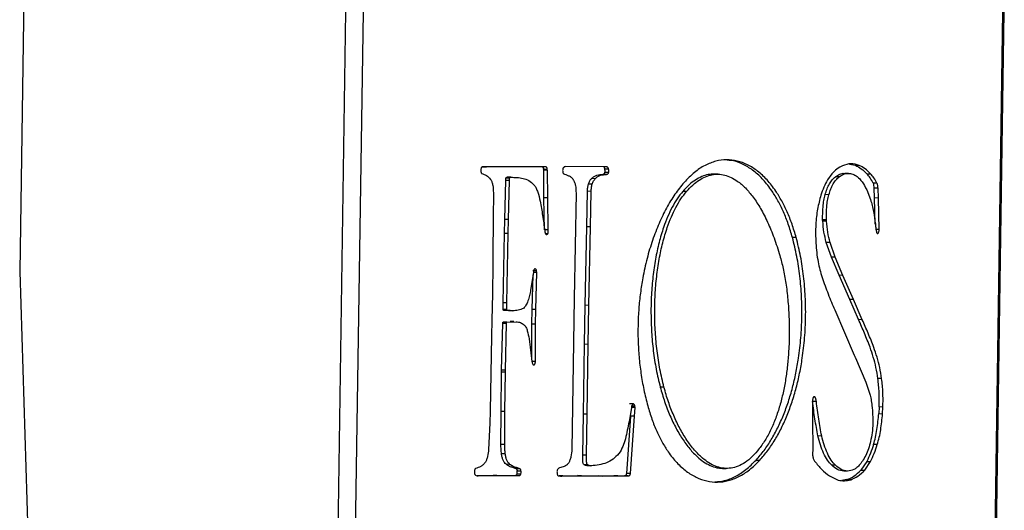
# Model space of a CAD drawing. Header units: millimetres. Extents: x 226 to 954, y 75 to 822.
# Tile 54 of 127: x 356 to 379, y 410 to 422. Entities that reach past the tile are written whole.
import ezdxf

# ---------------------------------------------------------------- set-up
doc = ezdxf.new("R2010")
doc.units = ezdxf.units.MM

msp = doc.modelspace()

# ---------------------------------------------------------------- linework, layer by layer
at = {"color": 179, "linetype": 'Continuous', "lineweight": 25}
for p, q in [((356.244, 442.721), (355.836, 415.774)), ((363.118, 405.226), (363.368, 421.77)), ((363.523, 405.22), (363.773, 421.764)), ((378.525, 421.764), (378.275, 405.22)), ((378.455, 414.486), (378.565, 421.765)), ((374.988, 418.252), (375.129, 418.224)), ((375.129, 418.224), (375.216, 418.222)), ((366.522, 418.189), (366.609, 418.187)), ((366.969, 418.187), (366.527, 418.19)), ((367.243, 418.185), (366.969, 418.187)), ((367.832, 418.187), (367.243, 418.185)), ((367.985, 418.19), (367.832, 418.187)), ((367.933, 418.108), (367.93, 418.139)), ((367.93, 418.139), (368.016, 418.137)), ((367.938, 417.476), (367.933, 418.108)), ((368.02, 418.106), (367.933, 418.108)), ((368.02, 418.106), (368.016, 418.137)), ((368.025, 417.474), (368.02, 418.106)), ((369.326, 418.185), (368.43, 418.193)), ((369.381, 418.012), (369.294, 418.014)), ((369.431, 418.057), (369.344, 418.058)), ((369.431, 418.135), (369.345, 418.137)), ((371.957, 418.018), (371.87, 418.019)), ((374.582, 418.023), (374.482, 417.885)), ((374.97, 418.036), (374.884, 418.038)), ((375.391, 418.027), (375.478, 418.025)), ((367.035, 416.97), (367.056, 417.874)), ((367.056, 417.874), (367.059, 417.927)), ((367.142, 417.873), (367.056, 417.874)), ((367.146, 417.925), (367.059, 417.927)), ((367.176, 417.949), (367.089, 417.95)), ((367.121, 416.969), (367.142, 417.873)), ((367.142, 417.873), (367.146, 417.925)), ((369.051, 417.789), (368.965, 417.791)), ((369.123, 417.915), (369.037, 417.917)), ((374.752, 417.959), (374.665, 417.961)), ((375.626, 417.813), (375.54, 417.814)), ((366.772, 417.587), (366.769, 417.003)), ((368.679, 417.582), (368.635, 415.152)), ((368.925, 416.803), (368.942, 417.623)), ((369.029, 417.621), (368.942, 417.623)), ((369.011, 416.801), (369.029, 417.621)), ((371.229, 417.62), (371.143, 417.621)), ((374.516, 417.544), (374.43, 417.546)), ((375.388, 417.658), (375.478, 417.433)), ((375.571, 417.469), (375.563, 417.698)), ((375.65, 417.696), (375.563, 417.698)), ((375.658, 417.467), (375.65, 417.696)), ((367.952, 416.737), (367.938, 417.476)), ((368.025, 417.474), (367.938, 417.476)), ((368.039, 416.735), (368.025, 417.474)), ((375.587, 416.868), (375.571, 417.469)), ((375.658, 417.467), (375.571, 417.469)), ((375.677, 416.738), (375.658, 417.467)), ((366.769, 417.003), (366.759, 416.135)), ((367.028, 416.648), (367.035, 416.97)), ((367.121, 416.969), (367.035, 416.97)), ((367.115, 416.646), (367.121, 416.969)), ((374.458, 416.962), (374.371, 416.964)), ((374.462, 416.935), (374.375, 416.937)), ((366.994, 415.052), (367.028, 416.648)), ((367.115, 416.646), (367.028, 416.648)), ((367.081, 415.051), (367.115, 416.646)), ((368.039, 416.735), (367.952, 416.737)), ((368.024, 416.641), (367.98, 416.642)), ((368.888, 414.992), (368.925, 416.803)), ((369.011, 416.801), (368.925, 416.803)), ((368.974, 414.99), (369.011, 416.801)), ((375.677, 416.738), (375.591, 416.74)), ((373.761, 416.554), (373.674, 416.555)), ((374.573, 416.102), (374.455, 416.445)), ((374.542, 416.443), (374.455, 416.445)), ((374.659, 416.1), (374.542, 416.443)), ((366.759, 415.936), (366.75, 415.26)), ((366.759, 416.135), (366.759, 415.936)), ((374.752, 415.684), (374.573, 416.102)), ((374.659, 416.1), (374.573, 416.102)), ((374.839, 415.683), (374.659, 416.1)), ((355.836, 415.774), (356.169, 404.944)), ((367.701, 415.794), (367.631, 415.344)), ((367.77, 415.787), (367.683, 415.789)), ((367.774, 415.748), (367.688, 415.749)), ((367.751, 414.896), (367.774, 415.748)), ((367.774, 415.748), (367.77, 415.787)), ((367.665, 414.897), (367.686, 415.699)), ((374.996, 415.128), (374.752, 415.684)), ((374.839, 415.683), (374.752, 415.684)), ((375.083, 415.126), (374.839, 415.683)), ((366.75, 415.26), (366.738, 414.649)), ((366.993, 414.898), (366.994, 415.052)), ((367.081, 415.051), (366.994, 415.052)), ((367.08, 414.896), (367.081, 415.051)), ((368.635, 415.152), (368.613, 413.63)), ((375.2, 414.662), (374.996, 415.128)), ((375.083, 415.126), (374.996, 415.128)), ((375.286, 414.66), (375.083, 415.126)), ((367.08, 414.896), (366.993, 414.898)), ((367.117, 414.87), (367.011, 414.874)), ((367.097, 414.872), (367.011, 414.874)), ((367.117, 414.87), (367.203, 414.868)), ((367.659, 414.556), (367.665, 414.897)), ((367.751, 414.896), (367.665, 414.897)), ((367.745, 414.555), (367.751, 414.896)), ((368.873, 414.093), (368.888, 414.992)), ((368.974, 414.99), (368.888, 414.992)), ((368.959, 414.091), (368.974, 414.99)), ((374.651, 414.885), (375.098, 413.839)), ((366.738, 414.649), (366.731, 414.282)), ((366.962, 413.498), (366.987, 414.575)), ((367.074, 414.573), (366.987, 414.575)), ((366.996, 414.604), (367.155, 414.611)), ((367.083, 414.602), (366.996, 414.604)), ((367.049, 413.496), (367.074, 414.573)), ((367.083, 414.602), (367.299, 414.613)), ((367.242, 414.616), (367.155, 414.618)), ((375.286, 414.66), (375.2, 414.662)), ((367.656, 413.743), (367.659, 414.556)), ((367.745, 414.555), (367.659, 414.556)), ((367.742, 413.693), (367.745, 414.555)), ((378.315, 405.221), (378.455, 414.486)), ((366.731, 414.282), (366.695, 412.545)), ((368.848, 412.482), (368.873, 414.093)), ((368.959, 414.091), (368.873, 414.093)), ((368.935, 412.48), (368.959, 414.091)), ((367.742, 413.693), (367.655, 413.695)), ((375.127, 413.778), (375.367, 413.216)), ((366.952, 412.539), (366.962, 413.448)), ((366.962, 413.448), (366.962, 413.498)), ((367.049, 413.496), (366.962, 413.498)), ((367.048, 413.447), (366.962, 413.448)), ((367.038, 412.537), (367.048, 413.447)), ((367.048, 413.447), (367.049, 413.496)), ((367.692, 413.617), (367.713, 413.617)), ((368.613, 413.63), (368.584, 411.672)), ((375.367, 413.216), (375.465, 412.921)), ((375.734, 413.299), (375.648, 413.3)), ((370.709, 413.103), (370.622, 413.105)), ((374.14, 412.807), (374.141, 412.307)), ((374.226, 412.772), (374.14, 412.774)), ((374.197, 412.871), (374.159, 412.871)), ((366.695, 412.545), (366.688, 412.272)), ((366.946, 411.782), (366.952, 412.539)), ((367.038, 412.537), (366.952, 412.539)), ((367.033, 411.78), (367.038, 412.537)), ((369.97, 412.675), (369.912, 412.356)), ((369.999, 412.717), (369.913, 412.719)), ((369.95, 412.672), (370.036, 412.67)), ((370.041, 412.631), (369.954, 412.633)), ((370.028, 412.434), (370.041, 412.631)), ((370.041, 412.631), (370.036, 412.67)), ((375.677, 412.646), (375.668, 412.492)), ((375.763, 412.644), (375.677, 412.646)), ((375.755, 412.49), (375.763, 412.644)), ((368.837, 411.535), (368.848, 412.482)), ((368.935, 412.48), (368.848, 412.482)), ((368.923, 411.533), (368.935, 412.48)), ((369.849, 411.108), (369.941, 412.436)), ((369.935, 411.106), (370.028, 412.434)), ((370.028, 412.434), (369.941, 412.436)), ((374.141, 412.307), (374.142, 411.692)), ((375.668, 412.492), (375.755, 412.49)), ((366.688, 412.272), (366.662, 411.665)), ((374.35, 411.974), (374.263, 411.976)), ((367.033, 411.78), (366.946, 411.782)), ((374.142, 411.692), (374.14, 411.533)), ((375.633, 411.78), (375.546, 411.782)), ((367.046, 411.562), (366.959, 411.564)), ((368.923, 411.533), (368.837, 411.535)), ((372.836, 411.42), (372.923, 411.418)), ((375.39, 411.39), (375.256, 411.188)), ((375.39, 411.39), (375.476, 411.389)), ((367.151, 411.321), (367.064, 411.323)), ((367.384, 411.219), (367.297, 411.22)), ((367.32, 411.173), (367.407, 411.172)), ((368.95, 411.306), (368.863, 411.307)), ((368.929, 411.291), (369.015, 411.289)), ((372.061, 411.229), (372.148, 411.228)), ((374.667, 411.301), (374.58, 411.303)), ((374.944, 411.163), (374.858, 411.165)), ((375.256, 411.188), (375.342, 411.187)), ((375.342, 411.187), (375.476, 411.389)), ((366.395, 411.061), (366.764, 411.063)), ((366.417, 411.059), (366.851, 411.062)), ((366.764, 411.063), (367.279, 411.061)), ((366.851, 411.062), (366.764, 411.063)), ((366.851, 411.062), (367.365, 411.059)), ((367.365, 411.059), (367.279, 411.061)), ((367.403, 411.096), (367.317, 411.097)), ((368.375, 411.054), (368.289, 411.056)), ((368.295, 411.056), (368.716, 411.061)), ((368.382, 411.054), (368.802, 411.059)), ((368.716, 411.061), (369.202, 411.053)), ((368.802, 411.059), (368.716, 411.061)), ((368.802, 411.059), (369.289, 411.051)), ((369.202, 411.053), (369.555, 411.058)), ((369.289, 411.051), (369.202, 411.053)), ((369.289, 411.051), (369.641, 411.056)), ((369.555, 411.058), (369.797, 411.056)), ((369.641, 411.056), (369.555, 411.058)), ((369.641, 411.056), (369.883, 411.054)), ((369.883, 411.054), (369.797, 411.056)), ((369.935, 411.106), (369.849, 411.108)), ((374.528, 411.054), (374.73, 410.958)), ((374.932, 410.968), (374.816, 410.948)), ((375.019, 410.966), (374.932, 410.968))]:
    msp.add_line(p, q, dxfattribs=at)
for points, knots in [([(373.761, 416.554), (373.73, 416.658), (373.668, 416.867), (373.555, 417.15), (373.429, 417.406), (373.275, 417.658), (373.09, 417.894), (372.872, 418.097), (372.641, 418.243), (372.4, 418.332), (372.153, 418.36), (371.903, 418.327), (371.654, 418.229), (371.407, 418.069), (371.252, 417.909), (371.174, 417.827)], [0, 0, 0, 0, 0.062326, 0.123957, 0.185191, 0.246261, 0.327687, 0.409377, 0.491482, 0.574091, 0.657289, 0.741197, 0.826026, 0.912123, 1, 1, 1, 1]), ([(373.674, 416.555), (373.643, 416.66), (373.582, 416.869), (373.469, 417.152), (373.343, 417.408), (373.189, 417.66), (373.004, 417.896), (372.786, 418.099), (372.554, 418.244), (372.331, 418.331), (372.185, 418.341), (372.121, 418.346)], [0, 0, 0, 0, 0.097497, 0.193907, 0.289698, 0.385229, 0.512605, 0.640394, 0.768832, 0.89806, 1, 1, 1, 1]), ([(374.829, 418.212), (374.786, 418.191), (374.7, 418.148), (374.621, 418.064), (374.582, 418.023)], [0, 0, 0, 0, 0.499995, 1, 1, 1, 1]), ([(375.216, 418.222), (375.152, 418.243), (375.023, 418.283), (374.894, 418.236), (374.829, 418.212)], [0, 0, 0, 0, 0.4999999, 1, 1, 1, 1]), ([(375.129, 418.224), (375.175, 418.2), (375.266, 418.153), (375.349, 418.069), (375.391, 418.027)], [0, 0, 0, 0, 0.499998, 1, 1, 1, 1]), ([(375.478, 418.025), (375.436, 418.067), (375.352, 418.151), (375.261, 418.199), (375.216, 418.222)], [0, 0, 0, 0, 0.500001, 1, 1, 1, 1]), ([(366.486, 418.153), (366.484, 418.143), (366.48, 418.123), (366.48, 418.101), (366.481, 418.09)], [0, 0, 0, 0, 0.49999, 1, 1, 1, 1]), ([(366.481, 418.09), (366.481, 418.084), (366.483, 418.072), (366.488, 418.056), (366.495, 418.042), (366.5, 418.036), (366.503, 418.033)], [0, 0, 0, 0, 0.249988, 0.5, 0.750019, 1, 1, 1, 1]), ([(366.527, 418.19), (366.519, 418.188), (366.508, 418.185), (366.496, 418.174), (366.49, 418.164), (366.488, 418.157), (366.486, 418.153)], [0, 0, 0, 0, 0.495841, 0.735841, 0.861773, 1, 1, 1, 1]), ([(366.503, 418.033), (366.54, 418.021), (366.612, 417.999), (366.676, 417.932), (366.708, 417.899)], [0, 0, 0, 0, 0.503165, 1, 1, 1, 1]), ([(367.898, 418.192), (367.902, 418.19), (367.909, 418.186), (367.918, 418.174), (367.925, 418.158), (367.928, 418.146), (367.93, 418.139)], [0, 0, 0, 0, 0.2500084, 0.5000034, 0.7499948, 1, 1, 1, 1]), ([(368.016, 418.137), (368.015, 418.144), (368.012, 418.157), (368.004, 418.172), (367.995, 418.184), (367.988, 418.188), (367.985, 418.19)], [0, 0, 0, 0, 0.2500099, 0.4999914, 0.750009, 1, 1, 1, 1]), ([(368.383, 418.166), (368.381, 418.163), (368.376, 418.155), (368.371, 418.133), (368.369, 418.103), (368.371, 418.071), (368.376, 418.047), (368.381, 418.038), (368.384, 418.033)], [0, 0, 0, 0, 0.115198, 0.23029, 0.468558, 0.72928, 0.861037, 1, 1, 1, 1]), ([(368.43, 418.193), (368.422, 418.191), (368.405, 418.187), (368.39, 418.173), (368.383, 418.166)], [0, 0, 0, 0, 0.500004, 1, 1, 1, 1]), ([(368.384, 418.033), (368.424, 418.016), (368.483, 417.991), (368.564, 417.96), (368.598, 417.914), (368.615, 417.891)], [0, 0, 0, 0, 0.501464, 0.750923, 1, 1, 1, 1]), ([(369.037, 417.917), (369.056, 417.935), (369.096, 417.971), (369.183, 418.008), (369.249, 418.011), (369.294, 418.014)], [0, 0, 0, 0, 0.244907, 0.492449, 1, 1, 1, 1]), ([(369.123, 417.915), (369.143, 417.933), (369.183, 417.969), (369.27, 418.006), (369.336, 418.01), (369.381, 418.012)], [0, 0, 0, 0, 0.244903, 0.492445, 1, 1, 1, 1]), ([(369.294, 418.014), (369.303, 418.015), (369.317, 418.018), (369.333, 418.032), (369.34, 418.045), (369.343, 418.054), (369.344, 418.058)], [0, 0, 0, 0, 0.493185, 0.732751, 0.859742, 1, 1, 1, 1]), ([(369.345, 418.137), (369.342, 418.144), (369.338, 418.159), (369.33, 418.173), (369.324, 418.177), (369.322, 418.178)], [0, 0, 0, 0, 0.428221, 0.811977, 1, 1, 1, 1]), ([(369.342, 418.187), (369.34, 418.187), (369.338, 418.187), (369.334, 418.185), (369.33, 418.185), (369.328, 418.185), (369.326, 418.185)], [0, 0, 0, 0, 0.319621, 0.487939, 0.661976, 1, 1, 1, 1]), ([(369.431, 418.135), (369.429, 418.143), (369.425, 418.158), (369.415, 418.173), (369.404, 418.182), (369.379, 418.19), (369.359, 418.188), (369.342, 418.187)], [0, 0, 0, 0, 0.136386, 0.2586281, 0.3783879, 0.501427, 1, 1, 1, 1]), ([(369.344, 418.058), (369.346, 418.064), (369.348, 418.077), (369.349, 418.104), (369.346, 418.124), (369.345, 418.137)], [0, 0, 0, 0, 0.247962, 0.502119, 1, 1, 1, 1]), ([(369.381, 418.012), (369.39, 418.014), (369.404, 418.016), (369.419, 418.03), (369.427, 418.043), (369.43, 418.052), (369.431, 418.057)], [0, 0, 0, 0, 0.49318, 0.732762, 0.859753, 1, 1, 1, 1]), ([(369.431, 418.057), (369.432, 418.063), (369.435, 418.075), (369.435, 418.103), (369.433, 418.122), (369.431, 418.135)], [0, 0, 0, 0, 0.247983, 0.502128, 1, 1, 1, 1]), ([(371.87, 418.018), (371.823, 418.017), (371.727, 418.014), (371.58, 417.967), (371.432, 417.888), (371.284, 417.775), (371.19, 417.673), (371.143, 417.621)], [0, 0, 0, 0, 0.1854077, 0.3824716, 0.5827861, 0.7880453, 1, 1, 1, 1]), ([(371.229, 417.62), (371.277, 417.671), (371.371, 417.773), (371.518, 417.886), (371.667, 417.966), (371.816, 418.011), (371.965, 418.023), (372.112, 418.002), (372.259, 417.949), (372.419, 417.854), (372.591, 417.706), (372.772, 417.492), (372.944, 417.226), (373.105, 416.91), (373.255, 416.548), (373.341, 416.277), (373.385, 416.139)], [0, 0, 0, 0, 0.062607, 0.123238, 0.182408, 0.240617, 0.298343, 0.356028, 0.414078, 0.472852, 0.552872, 0.635394, 0.720956, 0.810001, 0.902905, 1, 1, 1, 1]), ([(374.665, 417.961), (374.698, 417.981), (374.766, 418.024), (374.841, 418.043), (374.88, 418.037), (374.884, 418.036)], [0, 0, 0, 0, 0.46498, 0.952768, 1, 1, 1, 1]), ([(374.752, 417.959), (374.785, 417.98), (374.853, 418.024), (374.96, 418.041), (375.067, 418.029), (375.134, 417.987), (375.167, 417.967)], [0, 0, 0, 0, 0.243715, 0.49938, 0.755276, 1, 1, 1, 1]), ([(375.54, 417.814), (375.517, 417.856), (375.471, 417.938), (375.418, 417.998), (375.391, 418.027)], [0, 0, 0, 0, 0.504127, 1, 1, 1, 1]), ([(375.626, 417.813), (375.604, 417.854), (375.558, 417.936), (375.504, 417.996), (375.478, 418.025)], [0, 0, 0, 0, 0.504128, 1, 1, 1, 1]), ([(366.708, 417.899), (366.719, 417.879), (366.741, 417.84), (366.765, 417.732), (366.769, 417.645), (366.772, 417.587)], [0, 0, 0, 0, 0.254379, 0.499677, 1, 1, 1, 1]), ([(367.059, 417.927), (367.06, 417.93), (367.061, 417.935), (367.066, 417.942), (367.075, 417.947), (367.084, 417.949), (367.089, 417.95)], [0, 0, 0, 0, 0.131366, 0.251814, 0.496019, 1, 1, 1, 1]), ([(367.146, 417.925), (367.146, 417.928), (367.148, 417.933), (367.152, 417.94), (367.162, 417.946), (367.17, 417.948), (367.176, 417.949)], [0, 0, 0, 0, 0.131395, 0.25184, 0.495995, 1, 1, 1, 1]), ([(367.176, 417.949), (367.223, 417.947), (367.317, 417.943), (367.455, 417.927), (367.591, 417.884), (367.672, 417.806), (367.713, 417.768)], [0, 0, 0, 0, 0.25495, 0.50917, 0.757009, 1, 1, 1, 1]), ([(367.713, 417.768), (367.728, 417.746), (367.76, 417.7), (367.808, 417.576), (367.833, 417.469), (367.849, 417.398)], [0, 0, 0, 0, 0.249298, 0.501684, 1, 1, 1, 1]), ([(368.615, 417.891), (368.626, 417.872), (368.649, 417.835), (368.673, 417.727), (368.676, 417.641), (368.679, 417.582)], [0, 0, 0, 0, 0.2560155, 0.4992889, 1, 1, 1, 1]), ([(368.942, 417.623), (368.944, 417.653), (368.946, 417.711), (368.959, 417.764), (368.965, 417.791)], [0, 0, 0, 0, 0.509461, 1, 1, 1, 1]), ([(368.965, 417.791), (368.975, 417.817), (368.995, 417.868), (369.023, 417.901), (369.037, 417.917)], [0, 0, 0, 0, 0.516153, 1, 1, 1, 1]), ([(369.029, 417.621), (369.03, 417.651), (369.033, 417.709), (369.045, 417.763), (369.051, 417.789)], [0, 0, 0, 0, 0.50947, 1, 1, 1, 1]), ([(369.051, 417.789), (369.062, 417.815), (369.082, 417.866), (369.11, 417.899), (369.123, 417.915)], [0, 0, 0, 0, 0.516146, 1, 1, 1, 1]), ([(371.174, 417.827), (371.102, 417.74), (370.959, 417.565), (370.766, 417.245), (370.592, 416.889), (370.441, 416.497), (370.314, 416.075), (370.223, 415.664), (370.162, 415.276), (370.125, 414.916), (370.107, 414.549), (370.108, 414.175), (370.13, 413.797), (370.175, 413.418), (370.241, 413.037), (370.303, 412.794), (370.335, 412.67)], [0, 0, 0, 0, 0.082782, 0.164991, 0.246654, 0.327807, 0.40854, 0.489041, 0.549477, 0.610176, 0.671408, 0.733516, 0.796916, 0.862091, 0.929588, 1, 1, 1, 1]), ([(374.482, 417.885), (374.454, 417.831), (374.397, 417.724), (374.353, 417.597), (374.331, 417.534)], [0, 0, 0, 0, 0.50449, 1, 1, 1, 1]), ([(374.43, 417.546), (374.444, 417.591), (374.472, 417.683), (374.528, 417.798), (374.592, 417.895), (374.641, 417.939), (374.665, 417.961)], [0, 0, 0, 0, 0.250002, 0.500001, 0.749998, 1, 1, 1, 1]), ([(374.516, 417.544), (374.53, 417.59), (374.558, 417.681), (374.615, 417.796), (374.679, 417.893), (374.728, 417.937), (374.752, 417.959)], [0, 0, 0, 0, 0.2500014, 0.5000012, 0.7500048, 1, 1, 1, 1]), ([(375.167, 417.967), (375.207, 417.928), (375.289, 417.849), (375.355, 417.723), (375.388, 417.658)], [0, 0, 0, 0, 0.488073, 1, 1, 1, 1]), ([(375.563, 417.698), (375.562, 417.719), (375.559, 417.75), (375.551, 417.79), (375.544, 417.806), (375.54, 417.814)], [0, 0, 0, 0, 0.493804, 0.739891, 1, 1, 1, 1]), ([(375.65, 417.696), (375.648, 417.717), (375.646, 417.749), (375.638, 417.789), (375.63, 417.805), (375.626, 417.813)], [0, 0, 0, 0, 0.493795, 0.739901, 1, 1, 1, 1]), ([(371.143, 417.621), (371.099, 417.567), (371.012, 417.458), (370.896, 417.258), (370.79, 417.037), (370.687, 416.766), (370.59, 416.441), (370.508, 416.059), (370.45, 415.655), (370.415, 415.235), (370.405, 414.805), (370.419, 414.37), (370.459, 413.937), (370.524, 413.509), (370.589, 413.24), (370.622, 413.105)], [0, 0, 0, 0, 0.059928, 0.119268, 0.178441, 0.237774, 0.317511, 0.398317, 0.480372, 0.56373, 0.648375, 0.734277, 0.821441, 0.909948, 1, 1, 1, 1]), ([(370.709, 413.103), (370.676, 413.239), (370.611, 413.508), (370.546, 413.935), (370.506, 414.368), (370.491, 414.803), (370.502, 415.233), (370.536, 415.653), (370.595, 416.057), (370.677, 416.439), (370.773, 416.765), (370.877, 417.035), (370.982, 417.257), (371.099, 417.456), (371.186, 417.565), (371.229, 417.62)], [0, 0, 0, 0, 0.090051, 0.178558, 0.265722, 0.351625, 0.43627, 0.519627, 0.601682, 0.682488, 0.762225, 0.821558, 0.880731, 0.940072, 1, 1, 1, 1]), ([(374.331, 417.534), (374.303, 417.428), (374.245, 417.216), (374.224, 416.98), (374.213, 416.861)], [0, 0, 0, 0, 0.495518, 1, 1, 1, 1]), ([(374.371, 416.964), (374.372, 417.066), (374.372, 417.218), (374.396, 417.414), (374.419, 417.503), (374.43, 417.546)], [0, 0, 0, 0, 0.510065, 0.759074, 1, 1, 1, 1]), ([(374.458, 416.962), (374.458, 417.064), (374.458, 417.216), (374.483, 417.412), (374.505, 417.501), (374.516, 417.544)], [0, 0, 0, 0, 0.510062, 0.75907, 1, 1, 1, 1]), ([(367.849, 417.398), (367.869, 417.286), (367.91, 417.062), (367.941, 416.831), (367.956, 416.714)], [0, 0, 0, 0, 0.497744, 1, 1, 1, 1]), ([(375.478, 417.433), (375.502, 417.342), (375.55, 417.161), (375.575, 416.962), (375.588, 416.863)], [0, 0, 0, 0, 0.5021988, 1, 1, 1, 1]), ([(374.213, 416.861), (374.211, 416.788), (374.207, 416.644), (374.213, 416.501), (374.216, 416.43)], [0, 0, 0, 0, 0.504198, 1, 1, 1, 1]), ([(374.375, 416.937), (374.375, 416.937), (374.375, 416.939), (374.375, 416.942), (374.374, 416.946), (374.372, 416.95), (374.37, 416.953), (374.37, 416.955), (374.37, 416.957), (374.37, 416.958), (374.37, 416.961), (374.371, 416.962), (374.371, 416.964)], [0, 0, 0, 0, 0.074817, 0.143078, 0.27321, 0.533822, 0.650148, 0.701382, 0.748931, 0.796431, 0.849894, 1, 1, 1, 1]), ([(374.455, 416.445), (374.435, 416.522), (374.396, 416.677), (374.382, 416.85), (374.375, 416.937)], [0, 0, 0, 0, 0.498084, 1, 1, 1, 1]), ([(374.462, 416.935), (374.462, 416.936), (374.462, 416.937), (374.462, 416.94), (374.461, 416.945), (374.458, 416.949), (374.457, 416.952), (374.456, 416.955), (374.456, 416.957), (374.457, 416.959), (374.457, 416.961), (374.458, 416.962)], [0, 0, 0, 0, 0.07475, 0.143178, 0.273373, 0.53407, 0.701201, 0.748873, 0.796404, 0.849917, 1, 1, 1, 1]), ([(374.542, 416.443), (374.522, 416.52), (374.483, 416.675), (374.469, 416.848), (374.462, 416.935)], [0, 0, 0, 0, 0.498089, 1, 1, 1, 1]), ([(375.588, 416.863), (375.591, 416.83), (375.598, 416.764), (375.612, 416.702), (375.618, 416.672)], [0, 0, 0, 0, 0.504698, 1, 1, 1, 1]), ([(367.956, 416.714), (367.958, 416.698), (367.962, 416.675), (367.97, 416.65), (367.976, 416.639), (367.979, 416.635), (367.981, 416.633)], [0, 0, 0, 0, 0.497589, 0.748058, 0.872172, 1, 1, 1, 1]), ([(367.981, 416.633), (367.985, 416.631), (367.992, 416.626), (368.003, 416.625), (368.014, 416.63), (368.02, 416.637), (368.024, 416.641)], [0, 0, 0, 0, 0.250007, 0.499996, 0.749994, 1, 1, 1, 1]), ([(368.024, 416.641), (368.027, 416.647), (368.033, 416.659), (368.038, 416.692), (368.039, 416.718), (368.039, 416.735)], [0, 0, 0, 0, 0.247419, 0.484584, 1, 1, 1, 1]), ([(375.618, 416.672), (375.62, 416.668), (375.623, 416.66), (375.63, 416.652), (375.638, 416.647), (375.643, 416.647), (375.646, 416.648)], [0, 0, 0, 0, 0.250013, 0.49999, 0.749975, 1, 1, 1, 1]), ([(375.646, 416.648), (375.65, 416.652), (375.658, 416.662), (375.668, 416.684), (375.675, 416.71), (375.676, 416.729), (375.677, 416.738)], [0, 0, 0, 0, 0.250005, 0.499999, 0.750013, 1, 1, 1, 1]), ([(372.836, 411.42), (372.898, 411.492), (373.02, 411.634), (373.187, 411.886), (373.336, 412.159), (373.468, 412.452), (373.582, 412.762), (373.678, 413.087), (373.757, 413.424), (373.824, 413.809), (373.874, 414.242), (373.897, 414.72), (373.889, 415.197), (373.849, 415.668), (373.781, 416.127), (373.71, 416.412), (373.674, 416.555)], [0, 0, 0, 0, 0.071139, 0.139713, 0.206155, 0.270855, 0.33416, 0.39637, 0.45774, 0.518487, 0.598799, 0.678679, 0.758434, 0.838352, 0.91875, 1, 1, 1, 1]), ([(372.923, 411.418), (372.985, 411.491), (373.107, 411.632), (373.274, 411.884), (373.423, 412.157), (373.555, 412.45), (373.668, 412.76), (373.765, 413.085), (373.843, 413.423), (373.911, 413.807), (373.961, 414.24), (373.984, 414.718), (373.976, 415.196), (373.936, 415.666), (373.868, 416.125), (373.797, 416.41), (373.761, 416.554)], [0, 0, 0, 0, 0.071138, 0.139713, 0.206155, 0.270855, 0.33416, 0.39637, 0.45774, 0.518487, 0.598798, 0.678679, 0.758433, 0.838353, 0.918749, 1, 1, 1, 1]), ([(374.216, 416.43), (374.221, 416.356), (374.23, 416.208), (374.254, 416.069), (374.266, 415.999)], [0, 0, 0, 0, 0.5000007, 1, 1, 1, 1]), ([(373.385, 416.139), (373.411, 416.041), (373.466, 415.837), (373.526, 415.496), (373.571, 415.122), (373.598, 414.723), (373.604, 414.306), (373.589, 413.915), (373.557, 413.56), (373.513, 413.243), (373.452, 412.933), (373.374, 412.634), (373.277, 412.349), (373.161, 412.083), (373.024, 411.837), (372.92, 411.701), (372.867, 411.631)], [0, 0, 0, 0, 0.066476, 0.138527, 0.215116, 0.295168, 0.377682, 0.46182, 0.525644, 0.589937, 0.654727, 0.720213, 0.786786, 0.855045, 0.925789, 1, 1, 1, 1]), ([(374.266, 415.999), (374.279, 415.936), (374.305, 415.811), (374.34, 415.695), (374.357, 415.637)], [0, 0, 0, 0, 0.497111, 1, 1, 1, 1]), ([(367.738, 415.834), (367.735, 415.834), (367.727, 415.835), (367.717, 415.827), (367.707, 415.813), (367.703, 415.801), (367.701, 415.794)], [0, 0, 0, 0, 0.249968, 0.499984, 0.750001, 1, 1, 1, 1]), ([(367.77, 415.787), (367.768, 415.793), (367.765, 415.805), (367.754, 415.822), (367.745, 415.829), (367.738, 415.834)], [0, 0, 0, 0, 0.254762, 0.503953, 1, 1, 1, 1]), ([(374.357, 415.637), (374.404, 415.508), (374.497, 415.249), (374.6, 415.006), (374.651, 414.885)], [0, 0, 0, 0, 0.500001, 1, 1, 1, 1]), ([(367.631, 415.344), (367.623, 415.301), (367.606, 415.215), (367.572, 415.094), (367.526, 414.985), (367.485, 414.943), (367.465, 414.922)], [0, 0, 0, 0, 0.248791, 0.50195, 0.750685, 1, 1, 1, 1]), ([(367.011, 414.874), (367.007, 414.876), (367.001, 414.878), (366.996, 414.886), (366.994, 414.892), (366.994, 414.896), (366.993, 414.898)], [0, 0, 0, 0, 0.496694, 0.748871, 0.871737, 1, 1, 1, 1]), ([(367.097, 414.872), (367.093, 414.874), (367.088, 414.876), (367.083, 414.884), (367.081, 414.891), (367.08, 414.894), (367.08, 414.896)], [0, 0, 0, 0, 0.4966804, 0.7488327, 0.8717638, 1, 1, 1, 1]), ([(367.465, 414.922), (367.425, 414.904), (367.345, 414.869), (367.222, 414.866), (367.139, 414.87), (367.097, 414.872)], [0, 0, 0, 0, 0.324884, 0.660233, 1, 1, 1, 1]), ([(366.987, 414.575), (366.987, 414.578), (366.988, 414.584), (366.989, 414.592), (366.991, 414.597), (366.992, 414.6), (366.994, 414.602), (366.996, 414.603), (366.996, 414.604)], [0, 0, 0, 0, 0.268141, 0.518448, 0.63726, 0.754169, 0.873193, 1, 1, 1, 1]), ([(367.074, 414.573), (367.074, 414.576), (367.074, 414.583), (367.076, 414.59), (367.077, 414.595), (367.079, 414.598), (367.081, 414.601), (367.082, 414.602), (367.083, 414.602)], [0, 0, 0, 0, 0.268104, 0.518411, 0.637247, 0.754144, 0.873175, 1, 1, 1, 1]), ([(367.299, 414.613), (367.331, 414.609), (367.394, 414.603), (367.453, 414.562), (367.481, 414.542)], [0, 0, 0, 0, 0.510987, 1, 1, 1, 1]), ([(375.648, 413.3), (375.634, 413.386), (375.607, 413.559), (375.542, 413.798), (375.454, 414.064), (375.338, 414.35), (375.246, 414.558), (375.2, 414.662)], [0, 0, 0, 0, 0.163632, 0.327348, 0.492999, 0.745492, 1, 1, 1, 1]), ([(375.734, 413.299), (375.721, 413.385), (375.693, 413.557), (375.629, 413.796), (375.541, 414.062), (375.424, 414.348), (375.332, 414.556), (375.286, 414.66)], [0, 0, 0, 0, 0.163632, 0.327348, 0.492998, 0.745494, 1, 1, 1, 1]), ([(367.481, 414.542), (367.496, 414.524), (367.525, 414.489), (367.566, 414.377), (367.583, 414.281), (367.595, 414.217)], [0, 0, 0, 0, 0.249331, 0.498348, 1, 1, 1, 1]), ([(367.595, 414.217), (367.607, 414.131), (367.631, 413.959), (367.651, 413.785), (367.661, 413.698)], [0, 0, 0, 0, 0.498223, 1, 1, 1, 1]), ([(367.661, 413.698), (367.663, 413.686), (367.666, 413.663), (367.674, 413.644), (367.678, 413.635)], [0, 0, 0, 0, 0.500005, 1, 1, 1, 1]), ([(367.713, 413.617), (367.717, 413.621), (367.725, 413.628), (367.734, 413.646), (367.74, 413.668), (367.741, 413.685), (367.742, 413.693)], [0, 0, 0, 0, 0.249994, 0.49999, 0.750002, 1, 1, 1, 1]), ([(375.098, 413.839), (375.103, 413.829), (375.112, 413.815), (375.122, 413.799), (375.126, 413.788), (375.127, 413.781), (375.127, 413.778)], [0, 0, 0, 0, 0.5190969, 0.7601188, 0.8775439, 1, 1, 1, 1]), ([(367.678, 413.635), (367.68, 413.631), (367.685, 413.622), (367.694, 413.615), (367.704, 413.613), (367.71, 413.616), (367.713, 413.617)], [0, 0, 0, 0, 0.249997, 0.500007, 0.749982, 1, 1, 1, 1]), ([(375.677, 412.646), (375.679, 412.758), (375.682, 412.979), (375.659, 413.194), (375.648, 413.3)], [0, 0, 0, 0, 0.505973, 1, 1, 1, 1]), ([(375.763, 412.644), (375.765, 412.756), (375.769, 412.978), (375.746, 413.193), (375.734, 413.299)], [0, 0, 0, 0, 0.505971, 1, 1, 1, 1]), ([(370.622, 413.105), (370.655, 412.991), (370.721, 412.76), (370.846, 412.442), (370.988, 412.145), (371.148, 411.878), (371.323, 411.646), (371.495, 411.473), (371.66, 411.352), (371.813, 411.276), (371.948, 411.234), (372.031, 411.234), (372.062, 411.234)], [0, 0, 0, 0, 0.109557, 0.222383, 0.337501, 0.453947, 0.570879, 0.687687, 0.775067, 0.862297, 0.94963, 1, 1, 1, 1]), ([(372.867, 411.631), (372.813, 411.572), (372.709, 411.455), (372.544, 411.334), (372.38, 411.257), (372.217, 411.223), (372.057, 411.23), (371.899, 411.273), (371.746, 411.351), (371.582, 411.471), (371.41, 411.644), (371.235, 411.876), (371.075, 412.143), (370.932, 412.44), (370.808, 412.758), (370.741, 412.989), (370.709, 413.103)], [0, 0, 0, 0, 0.070497, 0.137627, 0.202349, 0.265491, 0.327725, 0.38955, 0.451303, 0.513163, 0.595855, 0.678634, 0.761071, 0.842568, 0.922441, 1, 1, 1, 1]), ([(374.161, 412.873), (374.158, 412.87), (374.152, 412.863), (374.144, 412.84), (374.141, 412.82), (374.14, 412.807)], [0, 0, 0, 0, 0.2442139, 0.4892605, 1, 1, 1, 1]), ([(374.263, 411.976), (374.239, 412.106), (374.19, 412.366), (374.156, 412.638), (374.14, 412.774)], [0, 0, 0, 0, 0.498107, 1, 1, 1, 1]), ([(374.197, 412.871), (374.196, 412.872), (374.194, 412.876), (374.188, 412.88), (374.177, 412.881), (374.167, 412.876), (374.161, 412.873)], [0, 0, 0, 0, 0.121089, 0.238673, 0.479912, 1, 1, 1, 1]), ([(374.226, 412.772), (374.224, 412.791), (374.22, 412.819), (374.212, 412.849), (374.204, 412.863), (374.2, 412.868), (374.197, 412.871)], [0, 0, 0, 0, 0.4902911, 0.7377279, 0.8646854, 1, 1, 1, 1]), ([(374.35, 411.974), (374.325, 412.104), (374.276, 412.364), (374.243, 412.636), (374.226, 412.772)], [0, 0, 0, 0, 0.4981117, 1, 1, 1, 1]), ([(375.465, 412.921), (375.476, 412.876), (375.497, 412.785), (375.522, 412.584), (375.528, 412.428), (375.532, 412.322)], [0, 0, 0, 0, 0.243189, 0.489575, 1, 1, 1, 1]), ([(369.999, 412.717), (369.996, 412.717), (369.99, 412.715), (369.982, 412.705), (369.975, 412.692), (369.972, 412.681), (369.97, 412.675)], [0, 0, 0, 0, 0.24127, 0.484153, 0.737706, 1, 1, 1, 1]), ([(370.036, 412.67), (370.034, 412.677), (370.03, 412.689), (370.021, 412.704), (370.011, 412.714), (370.003, 412.716), (369.999, 412.717)], [0, 0, 0, 0, 0.249995, 0.499992, 0.749964, 1, 1, 1, 1]), ([(370.335, 412.67), (370.365, 412.567), (370.426, 412.36), (370.539, 412.081), (370.665, 411.829), (370.819, 411.582), (371.004, 411.352), (371.222, 411.155), (371.454, 411.013), (371.695, 410.929), (371.942, 410.902), (372.192, 410.935), (372.442, 411.031), (372.689, 411.185), (372.844, 411.34), (372.923, 411.418)], [0, 0, 0, 0, 0.06193, 0.123155, 0.184022, 0.244799, 0.325992, 0.407657, 0.48994, 0.572899, 0.656554, 0.740937, 0.826144, 0.912379, 1, 1, 1, 1]), ([(369.912, 412.356), (369.886, 412.224), (369.848, 412.024), (369.779, 411.767), (369.726, 411.664), (369.699, 411.612)], [0, 0, 0, 0, 0.494848, 0.7427515, 1, 1, 1, 1]), ([(375.532, 412.322), (375.529, 412.248), (375.524, 412.103), (375.5, 411.965), (375.487, 411.897)], [0, 0, 0, 0, 0.509998, 1, 1, 1, 1]), ([(375.546, 411.782), (375.562, 411.836), (375.594, 411.945), (375.637, 412.183), (375.656, 412.368), (375.668, 412.492)], [0, 0, 0, 0, 0.2487417, 0.4966439, 1, 1, 1, 1]), ([(375.633, 411.78), (375.649, 411.834), (375.681, 411.943), (375.724, 412.181), (375.742, 412.366), (375.755, 412.49)], [0, 0, 0, 0, 0.24874, 0.496643, 1, 1, 1, 1]), ([(374.58, 411.303), (374.546, 411.339), (374.477, 411.412), (374.392, 411.577), (374.317, 411.764), (374.281, 411.906), (374.263, 411.976)], [0, 0, 0, 0, 0.242158, 0.494698, 0.750557, 1, 1, 1, 1]), ([(374.667, 411.301), (374.633, 411.337), (374.564, 411.411), (374.478, 411.575), (374.404, 411.762), (374.368, 411.904), (374.35, 411.974)], [0, 0, 0, 0, 0.242157, 0.494699, 0.750558, 1, 1, 1, 1]), ([(375.487, 411.897), (375.475, 411.837), (375.448, 411.716), (375.385, 411.561), (375.313, 411.424), (375.258, 411.352), (375.231, 411.317)], [0, 0, 0, 0, 0.246824, 0.50023, 0.754603, 1, 1, 1, 1]), ([(366.662, 411.665), (366.654, 411.611), (366.644, 411.53), (366.617, 411.43), (366.597, 411.389), (366.587, 411.368)], [0, 0, 0, 0, 0.498424, 0.746773, 1, 1, 1, 1]), ([(366.959, 411.564), (366.955, 411.599), (366.946, 411.67), (366.946, 411.744), (366.946, 411.782)], [0, 0, 0, 0, 0.491855, 1, 1, 1, 1]), ([(367.046, 411.562), (367.041, 411.597), (367.033, 411.669), (367.033, 411.742), (367.033, 411.78)], [0, 0, 0, 0, 0.491872, 1, 1, 1, 1]), ([(368.584, 411.672), (368.579, 411.613), (368.57, 411.524), (368.54, 411.418), (368.519, 411.375), (368.509, 411.353)], [0, 0, 0, 0, 0.503203, 0.750121, 1, 1, 1, 1]), ([(375.546, 411.782), (375.523, 411.711), (375.478, 411.57), (375.419, 411.45), (375.39, 411.39)], [0, 0, 0, 0, 0.499999, 1, 1, 1, 1]), ([(375.476, 411.389), (375.506, 411.449), (375.565, 411.569), (375.61, 411.71), (375.633, 411.78)], [0, 0, 0, 0, 0.499996, 1, 1, 1, 1]), ([(367.064, 411.323), (367.051, 411.334), (367.026, 411.357), (366.995, 411.414), (366.971, 411.483), (366.963, 411.537), (366.959, 411.564)], [0, 0, 0, 0, 0.2499966, 0.5000008, 0.7499967, 1, 1, 1, 1]), ([(367.151, 411.321), (367.138, 411.332), (367.112, 411.355), (367.081, 411.412), (367.057, 411.481), (367.05, 411.535), (367.046, 411.562)], [0, 0, 0, 0, 0.250002, 0.499998, 0.749997, 1, 1, 1, 1]), ([(368.863, 411.307), (368.858, 411.313), (368.849, 411.324), (368.841, 411.349), (368.836, 411.377), (368.835, 411.439), (368.836, 411.492), (368.837, 411.535)], [0, 0, 0, 0, 0.134887, 0.251639, 0.365606, 0.484833, 1, 1, 1, 1]), ([(368.95, 411.306), (368.945, 411.311), (368.936, 411.322), (368.927, 411.347), (368.923, 411.375), (368.921, 411.438), (368.922, 411.491), (368.923, 411.533)], [0, 0, 0, 0, 0.134888, 0.251649, 0.365601, 0.484826, 1, 1, 1, 1]), ([(369.699, 411.612), (369.656, 411.56), (369.57, 411.455), (369.474, 411.403), (369.426, 411.376)], [0, 0, 0, 0, 0.503542, 1, 1, 1, 1]), ([(371.886, 410.918), (371.959, 410.924), (372.116, 410.937), (372.355, 411.033), (372.602, 411.187), (372.758, 411.342), (372.836, 411.42)], [0, 0, 0, 0, 0.221596, 0.477617, 0.736727, 1, 1, 1, 1]), ([(374.14, 411.533), (374.142, 411.519), (374.144, 411.491), (374.159, 411.441), (374.175, 411.415), (374.185, 411.397)], [0, 0, 0, 0, 0.254135, 0.50259, 1, 1, 1, 1]), ([(374.185, 411.397), (374.24, 411.329), (374.348, 411.192), (374.468, 411.1), (374.528, 411.054)], [0, 0, 0, 0, 0.5000013, 1, 1, 1, 1]), ([(366.339, 411.193), (366.337, 411.186), (366.334, 411.174), (366.332, 411.153), (366.332, 411.131), (366.334, 411.118), (366.335, 411.111)], [0, 0, 0, 0, 0.250017, 0.500018, 0.750018, 1, 1, 1, 1]), ([(366.36, 411.224), (366.356, 411.221), (366.349, 411.218), (366.343, 411.208), (366.34, 411.2), (366.339, 411.195), (366.339, 411.193)], [0, 0, 0, 0, 0.497474, 0.738981, 0.863971, 1, 1, 1, 1]), ([(366.587, 411.368), (366.57, 411.348), (366.535, 411.307), (366.459, 411.257), (366.4, 411.237), (366.36, 411.224)], [0, 0, 0, 0, 0.249506, 0.497898, 1, 1, 1, 1]), ([(367.297, 411.22), (367.271, 411.23), (367.218, 411.249), (367.139, 411.269), (367.089, 411.305), (367.064, 411.323)], [0, 0, 0, 0, 0.335793, 0.670596, 1, 1, 1, 1]), ([(367.384, 411.219), (367.357, 411.228), (367.305, 411.247), (367.225, 411.267), (367.176, 411.303), (367.151, 411.321)], [0, 0, 0, 0, 0.335793, 0.670597, 1, 1, 1, 1]), ([(367.297, 411.22), (367.3, 411.218), (367.305, 411.214), (367.312, 411.203), (367.317, 411.19), (367.319, 411.179), (367.32, 411.173)], [0, 0, 0, 0, 0.250013, 0.500006, 0.74998, 1, 1, 1, 1]), ([(367.317, 411.097), (367.318, 411.1), (367.32, 411.105), (367.322, 411.117), (367.323, 411.14), (367.322, 411.16), (367.32, 411.173)], [0, 0, 0, 0, 0.119078, 0.238332, 0.489057, 1, 1, 1, 1]), ([(367.407, 411.172), (367.406, 411.177), (367.404, 411.188), (367.399, 411.202), (367.392, 411.213), (367.386, 411.217), (367.384, 411.219)], [0, 0, 0, 0, 0.249962, 0.499993, 0.749986, 1, 1, 1, 1]), ([(367.403, 411.096), (367.404, 411.098), (367.406, 411.103), (367.409, 411.115), (367.41, 411.139), (367.408, 411.158), (367.407, 411.172)], [0, 0, 0, 0, 0.119077, 0.238287, 0.489058, 1, 1, 1, 1]), ([(368.246, 411.188), (368.245, 411.182), (368.241, 411.171), (368.238, 411.145), (368.24, 411.125), (368.241, 411.112)], [0, 0, 0, 0, 0.246021, 0.4897, 1, 1, 1, 1]), ([(368.3, 411.243), (368.29, 411.237), (368.276, 411.229), (368.257, 411.211), (368.25, 411.196), (368.246, 411.188)], [0, 0, 0, 0, 0.4982768, 0.7438, 1, 1, 1, 1]), ([(368.509, 411.353), (368.493, 411.333), (368.462, 411.295), (368.39, 411.261), (368.336, 411.25), (368.3, 411.243)], [0, 0, 0, 0, 0.25028, 0.495203, 1, 1, 1, 1]), ([(368.929, 411.291), (368.928, 411.291), (368.906, 411.29), (368.884, 411.299), (368.863, 411.307)], [0, 0, 0, 0, 0.037276, 1, 1, 1, 1]), ([(369.078, 411.292), (369.056, 411.29), (369.013, 411.284), (368.971, 411.299), (368.95, 411.306)], [0, 0, 0, 0, 0.50468, 1, 1, 1, 1]), ([(369.426, 411.376), (369.369, 411.354), (369.254, 411.309), (369.137, 411.298), (369.078, 411.292)], [0, 0, 0, 0, 0.493456, 1, 1, 1, 1]), ([(374.858, 411.165), (374.809, 411.173), (374.712, 411.188), (374.624, 411.265), (374.58, 411.303)], [0, 0, 0, 0, 0.506752, 1, 1, 1, 1]), ([(374.944, 411.163), (374.895, 411.171), (374.798, 411.186), (374.71, 411.263), (374.667, 411.301)], [0, 0, 0, 0, 0.506758, 1, 1, 1, 1]), ([(374.932, 410.968), (374.988, 410.992), (375.1, 411.04), (375.204, 411.139), (375.256, 411.188)], [0, 0, 0, 0, 0.502962, 1, 1, 1, 1]), ([(375.231, 411.317), (375.209, 411.293), (375.165, 411.246), (375.069, 411.185), (374.994, 411.172), (374.944, 411.163)], [0, 0, 0, 0, 0.247162, 0.49507, 1, 1, 1, 1]), ([(375.019, 410.966), (375.075, 410.99), (375.187, 411.038), (375.291, 411.137), (375.342, 411.187)], [0, 0, 0, 0, 0.502956, 1, 1, 1, 1]), ([(366.335, 411.111), (366.337, 411.105), (366.341, 411.092), (366.353, 411.073), (366.378, 411.057), (366.401, 411.058), (366.417, 411.059)], [0, 0, 0, 0, 0.131284, 0.251534, 0.490331, 1, 1, 1, 1]), ([(367.279, 411.061), (367.286, 411.063), (367.296, 411.066), (367.31, 411.078), (367.314, 411.091), (367.317, 411.097)], [0, 0, 0, 0, 0.4855, 0.727127, 1, 1, 1, 1]), ([(367.365, 411.059), (367.372, 411.061), (367.383, 411.064), (367.396, 411.077), (367.401, 411.089), (367.403, 411.096)], [0, 0, 0, 0, 0.485491, 0.72709, 1, 1, 1, 1]), ([(368.241, 411.112), (368.244, 411.1), (368.248, 411.083), (368.257, 411.065), (368.263, 411.061), (368.266, 411.059)], [0, 0, 0, 0, 0.520055, 0.766448, 1, 1, 1, 1]), ([(368.266, 411.059), (368.285, 411.055), (368.323, 411.048), (368.362, 411.052), (368.382, 411.054)], [0, 0, 0, 0, 0.496993, 1, 1, 1, 1]), ([(369.797, 411.056), (369.807, 411.057), (369.82, 411.058), (369.834, 411.071), (369.84, 411.08), (369.845, 411.092), (369.847, 411.103), (369.849, 411.108)], [0, 0, 0, 0, 0.49702, 0.616602, 0.735786, 0.860613, 1, 1, 1, 1]), ([(369.883, 411.054), (369.894, 411.055), (369.906, 411.057), (369.921, 411.069), (369.927, 411.078), (369.932, 411.091), (369.934, 411.101), (369.935, 411.106)], [0, 0, 0, 0, 0.497005, 0.616589, 0.735775, 0.860579, 1, 1, 1, 1]), ([(374.73, 410.958), (374.778, 410.949), (374.874, 410.932), (374.97, 410.955), (375.019, 410.966)], [0, 0, 0, 0, 0.500004, 1, 1, 1, 1])]:
    msp.add_open_spline(points, degree=3, knots=knots, dxfattribs=at)

doc.saveas('drawing.dxf')
